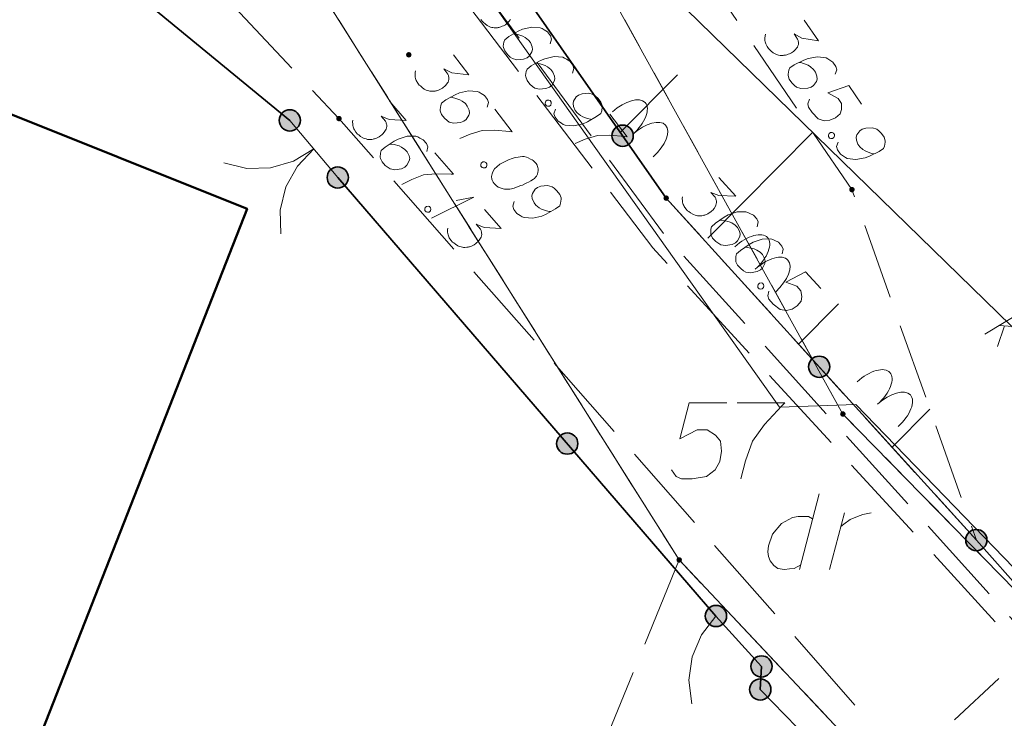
# Model space of a CAD drawing. Header units: metres. Extents: x 5555129 to 5556676, y 5635595 to 5636517.
# Tile 60 of 256: x 5555313 to 5555329, y 5636268 to 5636279. Entities that reach past the tile are written whole.
import ezdxf

# ---------------------------------------------------------------- set-up
doc = ezdxf.new("R2010")
doc.units = ezdxf.units.M
doc.header["$MEASUREMENT"] = 0
for name, pattern in [('03-linia 3 1', [2, 1.5, -0.5]), ('L_0_04', [1.5, 1, -0.5]), ('L_0_05', [1.75, 1.25, -0.5]), ('L_0_06', [2, 1.5, -0.5]), ('PRZER1-1', [2, 1, -1]), ('PRZER3-1', [4, 3, -1])]:
    doc.linetypes.add(name, pattern=pattern)
for name, color, linetype, lineweight in [('#digitalizacja', 7, 'Continuous', 18), ('#przekroje', 7, 'L_0_04', 18), ('#skartowane', 7, 'Continuous', 18)]:
    doc.layers.add(name, color=color, linetype=linetype, lineweight=lineweight)
for name, color, linetype, lineweight, true_color in [('GEPPGD', 7, 'Continuous', 18, 0x008000), ('GESBZO', 7, 'Continuous', 50, 0x0a0909), ('GESDZI', 7, 'Continuous', 18, 0x0a0909), ('GESDZI_O', 7, 'Continuous', 18, 0x0a0909), ('GESKKL', 7, 'PRZER3-1', 18, 0x008000), ('GESUZY', 7, 'PRZER1-1', 18, 0x008000), ('GESUZY_O', 7, 'PRZER1-1', 18, 0x008000)]:
    doc.layers.add(name, color=color, linetype=linetype, lineweight=lineweight, true_color=true_color)

# ---------------------------------------------------------------- blocks, each defined once
blk = doc.blocks.new('EPPGN')
blk.add_hatch(color=0).paths.add_polyline_path([(0, -0.09), (-0.027812, -0.085595), (-0.052901, -0.072812), (-0.072812, -0.052901), (-0.085595, -0.027812), (-0.09, 0), (-0.085595, 0.027812), (-0.072812, 0.052901), (-0.052901, 0.072812), (-0.027812, 0.085595), (0, 0.09), (0.027812, 0.085595), (0.052901, 0.072812), (0.072812, 0.052901), (0.085595, 0.027812), (0.09, 0), (0.085595, -0.027812), (0.072812, -0.052901), (0.052901, -0.072812), (0.027812, -0.085595)])
blk = doc.blocks.new('SLBRA')
at = {"color": 0, "flags": 128}
for points in [[(0, 0), (-0.068148, -0.517638), (-0.267949, -1), (-0.585786, -1.414214), (-1, -1.732051)], [(1, -1.732051), (0.585786, -1.414214), (0.267949, -1), (0.068148, -0.517638), (0, 0)]]:
    blk.add_lwpolyline(points, dxfattribs=at)
blk = doc.blocks.new('*U89')
at = {"layer": 'GESUZY_O', "color": 96, "linetype": 'ByBlock', "lineweight": 18, "true_color": 0x008000}
blk.add_line((5555325.772, 5636271.234), (5555325.447, 5636269.984), dxfattribs=at)
at = {"layer": 'GESUZY_O', "color": 96, "linetype": 'ByBlock', "lineweight": 18, "true_color": 0x008000, "flags": 128}
blk.add_lwpolyline([(5555325.663, 5636270.82), (5555325.594, 5636270.86), (5555325.427, 5636270.86), (5555325.329, 5636270.84), (5555325.152, 5636270.742), (5555325.004, 5636270.565), (5555324.935, 5636270.377), (5555324.925, 5636270.279), (5555324.935, 5636270.2), (5555324.964, 5636270.131), (5555325.024, 5636270.053), (5555325.092, 5636270.003), (5555325.201, 5636269.984), (5555325.279, 5636269.994), (5555325.358, 5636270.003), (5555325.466, 5636270.063)], dxfattribs=at)
blk = doc.blocks.new('*U90')
at = {"layer": 'GESUZY_O', "color": 96, "linetype": 'ByBlock', "lineweight": 18, "true_color": 0x008000}
blk.add_line((5555325.939, 5636269.984), (5555326.185, 5636270.919), dxfattribs=at)
at = {"layer": 'GESUZY_O', "color": 96, "linetype": 'ByBlock', "lineweight": 18, "true_color": 0x008000, "flags": 128}
blk.add_lwpolyline([(5555326.126, 5636270.692), (5555326.175, 5636270.732), (5555326.283, 5636270.811), (5555326.401, 5636270.86), (5555326.49, 5636270.889), (5555326.628, 5636270.919)], dxfattribs=at)
blk = doc.blocks.new('*U334')
at = {"layer": '#skartowane', "color": 7, "linetype": 'ByBlock', "lineweight": 18}
for q in [(5555319.385, 5636275.771), (5555319.792, 5636276.059)]:
    blk.add_line((5555320.08, 5636276.116), q, dxfattribs=at)
blk = doc.blocks.new('*U1625')
at = {"layer": '#digitalizacja', "color": 36, "linetype": 'ByBlock', "lineweight": 18, "true_color": 0x7d3300}
for p, q in [((5555328.498, 5636273.863), (5555329.165, 5636274.26)), ((5555328.826, 5636273.997), (5555328.709, 5636273.657)), ((5555328.734, 5636274.004), (5555329.194, 5636273.968))]:
    blk.add_line(p, q, dxfattribs=at)

msp = doc.modelspace()

# ---------------------------------------------------------------- hatches: boundary and pattern name
at = {"layer": '#skartowane', "linetype": 'Continuous', "lineweight": 18}
h = msp.add_hatch(color=7, dxfattribs=at)
edge = h.paths.add_edge_path()
edge.add_arc((5555319.01, 5636278.46), 0.045, 0, 360)
at = {"layer": '#skartowane', "linetype": 'Continuous', "lineweight": 35}
h = msp.add_hatch(color=7, dxfattribs=at)
edge = h.paths.add_edge_path()
edge.add_arc((5555317.05, 5636277.38), 0.175, 0, 360)
at = {"layer": '#skartowane', "linetype": 'Continuous', "lineweight": 18}
h = msp.add_hatch(color=7, dxfattribs=at)
edge = h.paths.add_edge_path()
edge.add_arc((5555317.86, 5636277.41), 0.045, 0, 360)
at = {"layer": '#skartowane', "linetype": 'Continuous', "lineweight": 35}
h = msp.add_hatch(color=7, dxfattribs=at)
edge = h.paths.add_edge_path()
edge.add_arc((5555322.53239, 5636277.1273), 0.175, 0, 360)
h = msp.add_hatch(color=7, dxfattribs=at)
edge = h.paths.add_edge_path()
edge.add_arc((5555317.84, 5636276.44), 0.175, 0, 360)
at = {"layer": '#skartowane', "linetype": 'Continuous', "lineweight": 18}
h = msp.add_hatch(color=7, dxfattribs=at)
edge = h.paths.add_edge_path()
edge.add_arc((5555326.31, 5636276.24), 0.045, 0, 360)
h = msp.add_hatch(color=7, dxfattribs=at)
edge = h.paths.add_edge_path()
edge.add_arc((5555323.25, 5636276.1), 0.045, 0, 360)
at = {"layer": '#skartowane', "linetype": 'Continuous', "lineweight": 35}
h = msp.add_hatch(color=7, dxfattribs=at)
edge = h.paths.add_edge_path()
edge.add_arc((5555325.77031, 5636273.32322), 0.175, 0, 360)
h = msp.add_hatch(color=7, dxfattribs=at)
edge = h.paths.add_edge_path()
edge.add_arc((5555321.62015, 5636272.05915), 0.175, 0, 360)
h = msp.add_hatch(color=7, dxfattribs=at)
edge = h.paths.add_edge_path()
edge.add_arc((5555328.36, 5636270.47), 0.175, 0, 360)
h = msp.add_hatch(color=7, dxfattribs=at)
edge = h.paths.add_edge_path()
edge.add_arc((5555324.07, 5636269.22), 0.175, 0, 360)
h = msp.add_hatch(color=7, dxfattribs=at)
edge = h.paths.add_edge_path()
edge.add_arc((5555324.82, 5636268.39), 0.175, 0, 360)
h = msp.add_hatch(color=7, dxfattribs=at)
edge = h.paths.add_edge_path()
edge.add_arc((5555324.8, 5636268.01), 0.175, 0, 360)

# ---------------------------------------------------------------- linework, layer by layer
at = {"layer": '#digitalizacja', "color": 1, "linetype": 'Continuous', "lineweight": 18, "flags": 128}
msp.add_lwpolyline([(5555362.17849, 5636234.87379), (5555359.39142, 5636237.57173), (5555353.17371, 5636244.15793), (5555345.89872, 5636252.79016), (5555338.89098, 5636259.7713), (5555326.37411, 5636272.70259), (5555325.11579, 5636272.65802), (5555315.20724, 5636286.61228), (5555312.10595, 5636283.66576), (5555310.61379, 5636282.04853), (5555309.53647, 5636279.75371), (5555305.23072, 5636281.87514)], dxfattribs=at)
at = {"layer": '#digitalizacja', "color": 36, "linetype": 'Continuous', "lineweight": 18, "true_color": 0x7d3300, "flags": 128}
msp.add_lwpolyline([(5555318.0247, 5636284.62675), (5555345.6113, 5636257.75778), (5555353.10222, 5636238.85973), (5555340.36119, 5636232.3923), (5555326.81211, 5636226.17051)], dxfattribs=at)
at = {"layer": '#przekroje', "color": 7, "lineweight": 18, "flags": 128}
msp.add_lwpolyline([(5555324.7, 5636264.45), (5555332.34, 5636271.54)], dxfattribs=at)
at = {"layer": '#skartowane', "color": 7, "linetype": 'Continuous', "lineweight": 18}
for p, q in [((5555317.05, 5636277.38), (5555317.84, 5636276.44)), ((5555325.43203, 5636273.69593), (5555326.08753, 5636274.35856)), ((5555326.97333, 5636271.99778), (5555327.59421, 5636272.62542)), ((5555328.36, 5636270.47), (5555331.57, 5636266.85)), ((5555324.07, 5636269.22), (5555324.82, 5636268.39)), ((5555324.8, 5636268.01), (5555328.72, 5636263.99))]:
    msp.add_line(p, q, dxfattribs=at)
at = {"layer": '#skartowane', "color": 7, "linetype": 'Continuous', "lineweight": 35}
for p, q in [((5555324.07, 5636269.22), (5555317.84, 5636276.44)), ((5555324.82, 5636268.39), (5555324.8, 5636268.01))]:
    msp.add_line(p, q, dxfattribs=at)
at = {"layer": '#skartowane', "color": 7, "linetype": 'L_0_06', "lineweight": 18, "flags": 128}
msp.add_lwpolyline([(5555319.91, 5636279.38), (5555323.03, 5636275.28), (5555329.28, 5636268.46), (5555334.03, 5636263.4), (5555345.03, 5636252.49), (5555346.54, 5636251.45), (5555345.73, 5636247.93), (5555332.42, 5636261.49), (5555327.2, 5636266.8), (5555317.86, 5636277.41), (5555315.42, 5636280.01), (5555313.35, 5636281.16), (5555310.91, 5636281.48), (5555308.55, 5636280.93), (5555307.33, 5636278.49), (5555300.21, 5636263.98), (5555298.84, 5636260.31), (5555299.74, 5636259.03), (5555298.26, 5636255.27), (5555297.04, 5636255.1), (5555292.88, 5636247), (5555292.08, 5636246.05), (5555288.59, 5636239.37), (5555285.9, 5636234.86), (5555282.53, 5636231.41), (5555279.83, 5636229.99), (5555275.41, 5636228.95), (5555271.53, 5636229.31), (5555268.13, 5636230.4), (5555264.62, 5636232.17), (5555253.07, 5636239.68), (5555243.27, 5636245.93), (5555229.11, 5636254.41), (5555220.5, 5636258.77), (5555213.45, 5636261.65), (5555208.14, 5636263.06), (5555202.51, 5636263.31), (5555198.72, 5636262.51), (5555193.02, 5636260.05), (5555189.79, 5636257.33), (5555186.81, 5636252.47), (5555184.72, 5636245.33), (5555179.71, 5636245.97), (5555181.09, 5636251.46), (5555182.84, 5636255.67), (5555185.21, 5636259.68), (5555188.88, 5636264.05), (5555188.73, 5636266.82), (5555186.51, 5636270.36), (5555177.24, 5636279.14), (5555172.12, 5636284.35), (5555168.67, 5636288.73), (5555165.68, 5636293.64), (5555163.11, 5636298.61), (5555159.69, 5636305.28), (5555154.96, 5636314.88), (5555157.25, 5636316.15), (5555161.87, 5636306.69), (5555165.41, 5636299.79), (5555167.81, 5636295.12), (5555170.82, 5636290.32), (5555174.09, 5636286.04), (5555178.95, 5636281.15), (5555193.27, 5636269.09), (5555198.74, 5636266.34), (5555202.91, 5636266.53), (5555208.67, 5636266.05), (5555214.33, 5636264.32), (5555221.74, 5636261.36), (5555230.37, 5636257.02), (5555244.89, 5636248.46), (5555254.7, 5636242.22), (5555266.71, 5636234.85), (5555271.59, 5636232.9), (5555275.32, 5636232.51), (5555278.58, 5636233.38), (5555282.52, 5636236.11), (5555285.35, 5636239.7), (5555289.44, 5636247.37), (5555294.78, 5636258.52), (5555297.61, 5636265.12), (5555304.52, 5636279.57), (5555309.3, 5636287.58), (5555310.96, 5636291.13)], dxfattribs=at)
at = {"layer": '#skartowane', "color": 7, "linetype": 'L_0_05', "lineweight": 18, "flags": 128}
msp.add_lwpolyline([(5555318.78, 5636287.29), (5555326.31, 5636276.24), (5555328.36, 5636270.47), (5555323.25, 5636276.1), (5555316.09, 5636286.35), (5555315.48, 5636288.63), (5555315.35, 5636290.85), (5555317.53, 5636297.7), (5555322.52, 5636310.96), (5555325.82, 5636309.79), (5555323.7, 5636298.17), (5555318.78, 5636287.29)], close=True, dxfattribs=at)
at = {"layer": '#skartowane', "color": 7, "linetype": 'Continuous', "lineweight": 35, "flags": 128}
for points in [[(5555315.35, 5636290.85), (5555315.48, 5636288.63), (5555316.09, 5636286.35), (5555323.25, 5636276.1), (5555328.36, 5636270.47)], [(5555317.05, 5636277.38), (5555313.67, 5636280.16), (5555311.47, 5636280.48), (5555309.5, 5636280.3), (5555307.94, 5636278.69), (5555303.29, 5636267.89)]]:
    msp.add_lwpolyline(points, dxfattribs=at)
at = {"layer": '#skartowane', "color": 7, "linetype": '03-linia 3 1', "lineweight": 18, "flags": 128}
msp.add_lwpolyline([(5555345.03, 5636252.49), (5555345.22, 5636252.71), (5555334.19, 5636263.62), (5555329.47, 5636268.59), (5555323.23, 5636275.49), (5555320.2, 5636279.58)], dxfattribs=at)
at = {"layer": '#skartowane', "color": 7, "linetype": 'Continuous', "lineweight": 18, "flags": 128}
for points in [[(5555320.68555, 5636279.04151), (5555320.65984, 5636279.0071), (5555320.63519, 5636278.98098), (5555320.62106, 5636278.97023), (5555320.60226, 5636278.95592), (5555320.57052, 5636278.93913), (5555320.54812, 5636278.92956), (5555320.52577, 5636278.91992), (5555320.50811, 5636278.91396), (5555320.49516, 5636278.91147), (5555320.48216, 5636278.90905), (5555320.46921, 5636278.90656), (5555320.44792, 5636278.9052), (5555320.41837, 5636278.90503), (5555320.39361, 5636278.9084), (5555320.37706, 5636278.91064), (5555320.3569, 5636278.91762), (5555320.33681, 5636278.92453), (5555320.3131, 5636278.93618), (5555320.30122, 5636278.94197), (5555320.26676, 5636278.96775), (5555320.24064, 5636278.9924), (5555320.2216, 5636279.00759), (5555320.19659, 5636279.04045)], [(5555325.52569, 5636279.02962), (5555325.75847, 5636278.68803), (5555325.48279, 5636278.73605), (5555325.35592, 5636278.8068), (5555325.41577, 5636278.71896), (5555325.42423, 5636278.69614), (5555325.42597, 5636278.68303), (5555325.42778, 5636278.66997), (5555325.42951, 5636278.65686), (5555325.42821, 5636278.62739), (5555325.42018, 5636278.60763), (5555325.41223, 5636278.58792), (5555325.4009, 5636278.573), (5555325.37343, 5636278.53999), (5555325.34745, 5636278.51519), (5555325.33278, 5636278.50519), (5555325.31326, 5636278.49189), (5555325.28068, 5636278.47678), (5555325.25781, 5636278.4684), (5555325.23499, 5636278.45994), (5555325.21704, 5636278.4549), (5555325.20398, 5636278.4531), (5555325.19087, 5636278.45136), (5555325.17781, 5636278.44955), (5555325.15648, 5636278.44931), (5555325.12696, 5636278.45069), (5555325.10241, 5636278.45534), (5555325.086, 5636278.45845), (5555325.06623, 5636278.46647), (5555325.04652, 5636278.47443), (5555325.02346, 5636278.48729), (5555325.0119, 5636278.4937), (5555324.97883, 5636278.52125), (5555324.95404, 5636278.54723), (5555324.93582, 5636278.5634), (5555324.91257, 5636278.59752), (5555324.89088, 5636278.63991), (5555324.88572, 5636278.65788), (5555324.88069, 5636278.67584), (5555324.87553, 5636278.69381), (5555324.87534, 5636278.71507), (5555324.8751, 5636278.73639), (5555324.87802, 5636278.77406), (5555324.88753, 5636278.80204)], [(5555321.33912, 5636278.64103), (5555321.36216, 5636278.71794), (5555321.34414, 5636278.77095), (5555321.29408, 5636278.83674), (5555321.23952, 5636278.86943), (5555321.20867, 5636278.89047), (5555321.17662, 5636278.90325), (5555321.03482, 5636278.91407), (5555320.88273, 5636278.8799), (5555320.81092, 5636278.84757), (5555320.6603, 5636278.76264), (5555320.58985, 5636278.70902), (5555320.57596, 5636278.66877), (5555320.56697, 5636278.60257), (5555320.56833, 5636278.58128), (5555320.58996, 5636278.52353), (5555320.63642, 5636278.46248), (5555320.68157, 5636278.42264), (5555320.71603, 5636278.39686), (5555320.78939, 5636278.37848), (5555320.90034, 5636278.3887), (5555320.95803, 5636278.4104), (5555320.99562, 5636278.43901), (5555321.0389, 5636278.50898), (5555321.04805, 5636278.54563), (5555321.04179, 5636278.59287), (5555321.01301, 5636278.66001), (5555320.98085, 5636278.70227), (5555320.92736, 5636278.74324), (5555320.88829, 5636278.7654), (5555320.80778, 5636278.79318), (5555320.7628, 5636278.80347), (5555320.73798, 5636278.8069)], [(5555319.74732, 5636278.45862), (5555319.99764, 5636278.12968), (5555319.71983, 5636278.1632), (5555319.58943, 5636278.22722), (5555319.6538, 5636278.14264), (5555319.66344, 5636278.12029), (5555319.66586, 5636278.10729), (5555319.66835, 5636278.09434), (5555319.67076, 5636278.08134), (5555319.67101, 5636278.05184), (5555319.66402, 5636278.03169), (5555319.65712, 5636278.01159), (5555319.64658, 5636277.9961), (5555319.62088, 5636277.9617), (5555319.59623, 5636277.93558), (5555319.5821, 5636277.92482), (5555319.5633, 5636277.91052), (5555319.53156, 5636277.89372), (5555319.50916, 5636277.88416), (5555319.48681, 5636277.87451), (5555319.46915, 5636277.86855), (5555319.4562, 5636277.86606), (5555319.4432, 5636277.86364), (5555319.43025, 5636277.86116), (5555319.40896, 5636277.8598), (5555319.37941, 5636277.85963), (5555319.35465, 5636277.86299), (5555319.3381, 5636277.86524), (5555319.31794, 5636277.87222), (5555319.29785, 5636277.87913), (5555319.27414, 5636277.89077), (5555319.26225, 5636277.89657), (5555319.2278, 5636277.92235), (5555319.20168, 5636277.94699), (5555319.18264, 5636277.96219), (5555319.15763, 5636277.99504), (5555319.13376, 5636278.03624), (5555319.12767, 5636278.05393), (5555319.1217, 5636278.07159), (5555319.11561, 5636278.08927), (5555319.11431, 5636278.11049), (5555319.11295, 5636278.13177), (5555319.1139, 5636278.16954), (5555319.12194, 5636278.19797)], [(5555321.70742, 5636278.15705), (5555321.73046, 5636278.23395), (5555321.71244, 5636278.28696), (5555321.66238, 5636278.35275), (5555321.60782, 5636278.38544), (5555321.57697, 5636278.40648), (5555321.54492, 5636278.41926), (5555321.40312, 5636278.43008), (5555321.25103, 5636278.39591), (5555321.17922, 5636278.36358), (5555321.0286, 5636278.27865), (5555320.95815, 5636278.22504), (5555320.94426, 5636278.18478), (5555320.93527, 5636278.11858), (5555320.93663, 5636278.0973), (5555320.95826, 5636278.03955), (5555321.00472, 5636277.97849), (5555321.04988, 5636277.93865), (5555321.08433, 5636277.91287), (5555321.15769, 5636277.89449), (5555321.26864, 5636277.90471), (5555321.32633, 5636277.92641), (5555321.36392, 5636277.95502), (5555321.4072, 5636278.025), (5555321.41635, 5636278.06165), (5555321.41009, 5636278.10888), (5555321.38131, 5636278.17603), (5555321.34916, 5636278.21828), (5555321.29566, 5636278.25926), (5555321.25659, 5636278.28141), (5555321.17609, 5636278.3092), (5555321.1311, 5636278.31948), (5555321.10628, 5636278.32292)], [(5555326.03264, 5636278.13889), (5555326.05967, 5636278.21449), (5555326.04445, 5636278.26837), (5555325.99789, 5636278.33669), (5555325.94512, 5636278.37218), (5555325.91541, 5636278.39481), (5555325.88408, 5636278.40925), (5555325.74304, 5636278.42747), (5555325.58937, 5636278.4013), (5555325.51597, 5636278.37277), (5555325.36111, 5636278.29583), (5555325.28795, 5636278.24598), (5555325.27197, 5636278.20651), (5555325.25954, 5636278.14086), (5555325.25978, 5636278.11954), (5555325.27836, 5636278.06074), (5555325.32156, 5636277.99734), (5555325.36457, 5636277.95519), (5555325.39764, 5636277.92764), (5555325.46993, 5636277.90545), (5555325.58126, 5636277.90985), (5555325.64001, 5636277.92851), (5555325.67905, 5636277.95511), (5555325.72592, 5636278.02272), (5555325.73698, 5636278.05885), (5555325.7332, 5636278.10634), (5555325.70797, 5636278.1749), (5555325.67807, 5636278.21878), (5555325.62679, 5636278.2625), (5555325.58893, 5636278.28667), (5555325.50999, 5636278.31862), (5555325.4656, 5636278.33125), (5555325.441, 5636278.33598)], [(5555322.49432, 5636277.18181), (5555323.43397, 5636278.13169)], [(5555326.46674, 5636277.64867), (5555326.25722, 5636277.95613), (5555325.91122, 5636277.83469), (5555326.08085, 5636277.74299), (5555326.13735, 5636277.66007), (5555326.14003, 5636277.56185), (5555326.11783, 5636277.48956), (5555326.04149, 5636277.42324), (5555325.94862, 5636277.38134), (5555325.85369, 5636277.37382), (5555325.75342, 5636277.40554), (5555325.6541, 5636277.50935), (5555325.59424, 5636277.59719), (5555325.5838, 5636277.65445), (5555325.61092, 5636277.73009)], [(5555320.30016, 5636277.59563), (5555320.3232, 5636277.67253), (5555320.30518, 5636277.72554), (5555320.25512, 5636277.79133), (5555320.20056, 5636277.82402), (5555320.1697, 5636277.84506), (5555320.13766, 5636277.85784), (5555319.99586, 5636277.86866), (5555319.84377, 5636277.83449), (5555319.77196, 5636277.80216), (5555319.62134, 5636277.71723), (5555319.55089, 5636277.66362), (5555319.537, 5636277.62336), (5555319.52801, 5636277.55716), (5555319.52937, 5636277.53588), (5555319.55099, 5636277.47813), (5555319.59746, 5636277.41707), (5555319.64261, 5636277.37723), (5555319.67707, 5636277.35145), (5555319.75043, 5636277.33307), (5555319.86137, 5636277.34329), (5555319.91907, 5636277.36499), (5555319.95666, 5636277.3936), (5555319.99994, 5636277.46358), (5555320.00909, 5636277.50023), (5555320.00283, 5636277.54746), (5555319.97405, 5636277.61461), (5555319.94189, 5636277.65686), (5555319.8884, 5636277.69784), (5555319.84933, 5636277.71999), (5555319.76882, 5636277.74778), (5555319.72384, 5636277.75807), (5555319.69902, 5636277.7615)], [(5555321.33851, 5636277.7057), (5555321.35642, 5636277.68217), (5555321.35772, 5636277.66096), (5555321.34968, 5636277.63252), (5555321.32615, 5636277.61461), (5555321.29659, 5636277.61444), (5555321.27649, 5636277.62135), (5555321.25859, 5636277.64488), (5555321.25728, 5636277.6661), (5555321.26533, 5636277.69453), (5555321.28886, 5636277.71244), (5555321.31841, 5636277.71261), (5555321.33851, 5636277.7057)], [(5555321.4245, 5636277.56337), (5555321.40146, 5636277.48647), (5555321.41954, 5636277.43338), (5555321.4696, 5636277.36759), (5555321.52416, 5636277.3349), (5555321.55501, 5636277.31386), (5555321.587, 5636277.30115), (5555321.7288, 5636277.29034), (5555321.88095, 5636277.32443), (5555321.9527, 5636277.35683), (5555322.10332, 5636277.44177), (5555322.17377, 5636277.49538), (5555322.18766, 5636277.53563), (5555322.19665, 5636277.60183), (5555322.19535, 5636277.62305), (5555322.17372, 5636277.68079), (5555322.1272, 5636277.74192), (5555322.08205, 5636277.78176), (5555322.04764, 5636277.80747), (5555321.97429, 5636277.82585), (5555321.86334, 5636277.81563), (5555321.80559, 5636277.794), (5555321.768, 5636277.76539), (5555321.72478, 5636277.69535), (5555321.71562, 5636277.6587), (5555321.72183, 5636277.61153), (5555321.75061, 5636277.54439), (5555321.78282, 5636277.50206), (5555321.83626, 5636277.46116), (5555321.87539, 5636277.43893), (5555321.95589, 5636277.41114), (5555322.00088, 5636277.40086), (5555322.02564, 5636277.3975)], [(5555318.6952, 5636277.68925), (5555318.96833, 5636277.37898), (5555318.68883, 5636277.39262), (5555318.5542, 5636277.44719), (5555318.62444, 5636277.3674), (5555318.63565, 5636277.3458), (5555318.63898, 5636277.333), (5555318.64239, 5636277.32027), (5555318.64573, 5636277.30747), (5555318.64807, 5636277.27807), (5555318.64254, 5636277.25747), (5555318.63708, 5636277.23692), (5555318.62768, 5636277.22072), (5555318.60449, 5636277.18457), (5555318.58177, 5636277.15677), (5555318.56844, 5636277.14503), (5555318.55071, 5636277.12942), (5555318.52024, 5636277.11041), (5555318.49858, 5636277.09927), (5555318.47698, 5636277.08806), (5555318.45979, 5636277.08085), (5555318.44705, 5636277.07744), (5555318.43425, 5636277.07411), (5555318.42152, 5636277.0707), (5555318.40038, 5636277.06783), (5555318.37092, 5636277.06556), (5555318.34598, 5636277.06714), (5555318.32931, 5636277.0682), (5555318.30871, 5636277.07373), (5555318.28817, 5636277.07919), (5555318.2637, 5636277.08912), (5555318.25143, 5636277.09405), (5555318.21522, 5636277.11731), (5555318.18741, 5636277.14003), (5555318.16733, 5636277.15383), (5555318.14005, 5636277.18482), (5555318.1133, 5636277.22421), (5555318.10596, 5636277.24141), (5555318.09876, 5636277.25861), (5555318.09142, 5636277.27581), (5555318.08861, 5636277.29688), (5555318.08574, 5636277.31801), (5555318.08399, 5636277.35575), (5555318.08998, 5636277.38469)], [(5555320.42671, 5636277.56584), (5555320.71279, 5636277.1899), (5555320.67141, 5636277.19545), (5555320.42203, 5636277.22094), (5555320.21893, 5636277.2148), (5555320.02091, 5636277.15315), (5555319.85132, 5636277.08346)], [(5555322.32386, 5636277.4835), (5555322.60994, 5636277.10756), (5555322.56855, 5636277.11311), (5555322.31918, 5636277.1386), (5555322.11608, 5636277.13245), (5555321.91806, 5636277.07081), (5555321.74847, 5636277.00112)], [(5555326.08485, 5636277.02404), (5555326.05781, 5636276.94845), (5555326.07309, 5636276.89449), (5555326.11965, 5636276.82617), (5555326.17242, 5636276.79068), (5555326.20213, 5636276.76805), (5555326.23341, 5636276.75369), (5555326.37445, 5636276.73547), (5555326.52817, 5636276.76156), (5555326.60152, 5636276.79016), (5555326.75638, 5636276.8671), (5555326.82954, 5636276.91696), (5555326.84551, 5636276.95643), (5555326.85795, 5636277.02207), (5555326.85776, 5636277.04332), (5555326.83918, 5636277.10213), (5555326.79593, 5636277.1656), (5555326.75292, 5636277.20775), (5555326.7199, 5636277.23522), (5555326.64761, 5636277.25741), (5555326.53628, 5636277.25301), (5555326.47748, 5636277.23443), (5555326.43844, 5636277.20783), (5555326.39162, 5636277.14014), (5555326.38056, 5636277.10402), (5555326.38429, 5636277.05659), (5555326.40952, 5636276.98803), (5555326.43947, 5636276.94408), (5555326.4907, 5636276.90044), (5555326.52861, 5636276.87619), (5555326.60755, 5636276.84424), (5555326.65194, 5636276.83161), (5555326.67649, 5636276.82696)], [(5555319.30814, 5636276.86785), (5555319.32564, 5636276.9462), (5555319.30389, 5636276.9978), (5555319.24926, 5636277.05985), (5555319.19251, 5636277.08857), (5555319.16024, 5636277.10736), (5555319.12737, 5636277.11782), (5555318.98515, 5636277.1185), (5555318.83589, 5636277.07358), (5555318.76656, 5636277.03622), (5555318.62238, 5636276.94076), (5555318.55593, 5636276.88227), (5555318.54494, 5636276.84112), (5555318.5407, 5636276.77445), (5555318.54357, 5636276.75331), (5555318.56926, 5636276.69725), (5555318.61995, 5636276.63967), (5555318.66783, 5636276.60315), (5555318.70404, 5636276.57989), (5555318.77852, 5636276.56678), (5555318.88846, 5636276.58489), (5555318.94446, 5636276.61064), (5555318.97991, 5636276.64186), (5555319.01809, 5636276.71474), (5555319.02461, 5636276.75195), (5555319.015, 5636276.79862), (5555318.98151, 5636276.86354), (5555318.94642, 5636276.9034), (5555318.89014, 5636276.94045), (5555318.84959, 5636276.95977), (5555318.76731, 5636276.98174), (5555318.7217, 5636276.9888), (5555318.69671, 5636276.99046)], [(5555323.93523, 5636275.43906), (5555325.66454, 5636277.18719)], [(5555326.00642, 5636277.17068), (5555326.02307, 5636277.14624), (5555326.02326, 5636277.12499), (5555326.01374, 5636277.09701), (5555325.98931, 5636277.08036), (5555325.95979, 5636277.08173), (5555325.94008, 5636277.08969), (5555325.92342, 5636277.11412), (5555325.92323, 5636277.13537), (5555325.93275, 5636277.16335), (5555325.95719, 5636277.18001), (5555325.98671, 5636277.17863), (5555326.00642, 5636277.17068)], [(5555319.43649, 5636276.84716), (5555319.74864, 5636276.49257), (5555319.70696, 5636276.49516), (5555319.45641, 5636276.5028), (5555319.25427, 5636276.4822), (5555319.06114, 5636276.4066), (5555318.89695, 5636276.325)], [(5555321.1097, 5636276.66832), (5555321.10255, 5636276.67772), (5555321.07636, 5636276.70231), (5555321.05739, 5636276.71756), (5555321.04195, 5636276.72802), (5555321.01465, 5636276.7444), (5555320.97913, 5636276.76189), (5555320.94714, 5636276.7746), (5555320.91044, 5636276.78383), (5555320.88094, 5636276.78358), (5555320.84673, 5636276.77986), (5555320.81249, 5636276.77602), (5555320.77354, 5636276.7687), (5555320.74759, 5636276.76379), (5555320.71225, 5636276.75173), (5555320.65455, 5636276.73003), (5555320.57334, 5636276.69056), (5555320.5098, 5636276.65704), (5555320.45807, 5636276.61768), (5555320.42408, 5636276.58433), (5555320.39613, 5636276.53338), (5555320.3833, 5636276.50141), (5555320.37301, 5636276.45642), (5555320.37567, 5636276.41392), (5555320.38171, 5636276.39631), (5555320.39843, 5636276.36451), (5555320.41633, 5636276.34098), (5555320.44968, 5636276.30699), (5555320.48408, 5636276.28129), (5555320.51605, 5636276.26845), (5555320.56459, 5636276.2535), (5555320.5894, 5636276.25007), (5555320.62251, 5636276.24558), (5555320.652, 5636276.24582), (5555320.67329, 5636276.24718), (5555320.7039, 5636276.25563), (5555320.7169, 5636276.25805), (5555320.74759, 5636276.26656), (5555320.78294, 5636276.27861), (5555320.81828, 5636276.29067), (5555320.84063, 5636276.30031), (5555320.85829, 5636276.30628), (5555320.88064, 5636276.31592), (5555320.93012, 5636276.33873), (5555320.95718, 5636276.35185), (5555320.98426, 5636276.36509), (5555321.02073, 5636276.38536), (5555321.0666, 5636276.41291), (5555321.08067, 5636276.42361), (5555321.09591, 5636276.44258), (5555321.11111, 5636276.46162), (5555321.1286, 5636276.49713), (5555321.13664, 5636276.52557), (5555321.14008, 5636276.55039), (5555321.13984, 5636276.57989), (5555321.13493, 5636276.60584), (5555321.12891, 5636276.62357), (5555321.12287, 5636276.64118), (5555321.1097, 5636276.66832)], [(5555320.27809, 5636276.68849), (5555320.296, 5636276.66496), (5555320.2973, 5636276.64375), (5555320.28926, 5636276.61531), (5555320.26573, 5636276.5974), (5555320.23618, 5636276.59723), (5555320.21608, 5636276.60414), (5555320.19817, 5636276.62767), (5555320.19687, 5636276.64889), (5555320.20491, 5636276.67732), (5555320.22844, 5636276.69523), (5555320.258, 5636276.6954), (5555320.27809, 5636276.68849)], [(5555324.11919, 5636276.43807), (5555324.39884, 5636276.13367), (5555324.11912, 5636276.14138), (5555323.98336, 5636276.19307), (5555324.05527, 5636276.1148), (5555324.06693, 5636276.09344), (5555324.07054, 5636276.08071), (5555324.07422, 5636276.06805), (5555324.07782, 5636276.05533), (5555324.08079, 5636276.02598), (5555324.0757, 5636276.00527), (5555324.07068, 5636275.98462), (5555324.06163, 5636275.96822), (5555324.03921, 5636275.93159), (5555324.01708, 5636275.9033), (5555324.004, 5636275.89129), (5555323.98661, 5636275.87531), (5555323.95655, 5636275.85565), (5555323.93513, 5636275.84405), (5555323.91377, 5636275.83239), (5555323.89673, 5636275.82482), (5555323.88407, 5636275.82114), (5555323.87135, 5636275.81753), (5555323.85869, 5636275.81386), (5555323.83762, 5636275.81054), (5555323.80821, 5636275.80764), (5555323.78324, 5636275.8087), (5555323.76655, 5636275.80941), (5555323.74584, 5636275.8145), (5555323.72519, 5636275.81952), (5555323.70051, 5636275.82892), (5555323.68814, 5636275.83359), (5555323.65145, 5636275.85608), (5555323.62316, 5636275.87821), (5555323.6028, 5636275.89157), (5555323.57486, 5636275.92198), (5555323.54729, 5636275.9608), (5555323.53959, 5636275.97784), (5555323.53201, 5636275.99488), (5555323.52431, 5636276.01192), (5555323.52106, 5636276.03292), (5555323.51774, 5636276.05399), (5555323.51519, 5636276.09168), (5555323.52057, 5636276.12074)], [(5555320.74669, 5636276.04337), (5555320.72365, 5636275.96647), (5555320.74172, 5636275.91339), (5555320.79179, 5636275.8476), (5555320.84635, 5636275.81491), (5555320.8772, 5636275.79387), (5555320.90919, 5636275.78116), (5555321.05099, 5636275.77034), (5555321.20314, 5636275.80444), (5555321.27489, 5636275.83684), (5555321.42551, 5636275.92177), (5555321.49596, 5636275.97538), (5555321.50985, 5636276.01564), (5555321.51884, 5636276.08184), (5555321.51754, 5636276.10305), (5555321.49591, 5636276.1608), (5555321.44939, 5636276.22193), (5555321.40424, 5636276.26177), (5555321.36983, 5636276.28747), (5555321.29648, 5636276.30586), (5555321.18553, 5636276.29564), (5555321.12778, 5636276.27401), (5555321.09019, 5636276.2454), (5555321.04697, 5636276.17535), (5555321.03781, 5636276.1387), (5555321.04402, 5636276.09154), (5555321.0728, 5636276.02439), (5555321.10501, 5636275.98206), (5555321.15845, 5636275.94117), (5555321.19757, 5636275.91893), (5555321.27808, 5636275.89115), (5555321.32307, 5636275.88086), (5555321.34783, 5636275.8775)], [(5555319.35079, 5636275.96145), (5555319.37033, 5636275.93926), (5555319.37314, 5636275.91819), (5555319.36714, 5636275.88925), (5555319.34495, 5636275.86971), (5555319.31548, 5636275.86744), (5555319.29494, 5636275.87289), (5555319.2754, 5636275.89509), (5555319.27259, 5636275.91616), (5555319.27858, 5636275.9451), (5555319.30078, 5636275.96464), (5555319.33025, 5636275.96691), (5555319.35079, 5636275.96145)], [(5555320.25975, 5636275.91196), (5555320.53288, 5636275.60169), (5555320.25339, 5636275.61533), (5555320.11876, 5636275.66989), (5555320.18899, 5636275.59011), (5555320.2002, 5636275.56851), (5555320.20354, 5636275.55571), (5555320.20694, 5636275.54297), (5555320.21028, 5636275.53018), (5555320.21263, 5636275.50077), (5555320.2071, 5636275.48017), (5555320.20164, 5636275.45963), (5555320.19224, 5636275.44343), (5555320.16905, 5636275.40728), (5555320.14633, 5636275.37947), (5555320.133, 5636275.36773), (5555320.11527, 5636275.35213), (5555320.0848, 5636275.33311), (5555320.06314, 5636275.32197), (5555320.04154, 5636275.31076), (5555320.02434, 5636275.30356), (5555320.01161, 5636275.30015), (5555319.99881, 5636275.29681), (5555319.98607, 5636275.29341), (5555319.96494, 5636275.29054), (5555319.93547, 5636275.28826), (5555319.91053, 5636275.28985), (5555319.89386, 5636275.29091), (5555319.87326, 5636275.29644), (5555319.85272, 5636275.3019), (5555319.82825, 5636275.31182), (5555319.81598, 5636275.31675), (5555319.77977, 5636275.34001), (5555319.75196, 5636275.36274), (5555319.73189, 5636275.37653), (5555319.70461, 5636275.40753), (5555319.67786, 5636275.44692), (5555319.67052, 5636275.46412), (5555319.66331, 5636275.48131), (5555319.65597, 5636275.49852), (5555319.65316, 5636275.51958), (5555319.65029, 5636275.54072), (5555319.64854, 5636275.57846), (5555319.65454, 5636275.60739)], [(5555324.74941, 5636275.62986), (5555324.76525, 5636275.70856), (5555324.74241, 5636275.75968), (5555324.68648, 5636275.82057), (5555324.62913, 5636275.84807), (5555324.59647, 5636275.86617), (5555324.56338, 5636275.87594), (5555324.42118, 5636275.8736), (5555324.2729, 5636275.82553), (5555324.20439, 5636275.7867), (5555324.06226, 5636275.68821), (5555323.99707, 5636275.62832), (5555323.98696, 5636275.58695), (5555323.98413, 5636275.5202), (5555323.98744, 5636275.49913), (5555324.01431, 5636275.44363), (5555324.06622, 5636275.38713), (5555324.11487, 5636275.35163), (5555324.15156, 5636275.32915), (5555324.2263, 5636275.31762), (5555324.33583, 5636275.33806), (5555324.39127, 5636275.36499), (5555324.42606, 5636275.39695), (5555324.46268, 5636275.47063), (5555324.46841, 5636275.50797), (5555324.45781, 5636275.55442), (5555324.42295, 5636275.61862), (5555324.38702, 5636275.65773), (5555324.32997, 5636275.69358), (5555324.28902, 5636275.71203), (5555324.20629, 5636275.73226), (5555324.16054, 5636275.73834), (5555324.13552, 5636275.73947)], [(5555325.16086, 5636275.18198), (5555325.17671, 5636275.26069), (5555325.15386, 5636275.31181), (5555325.09793, 5636275.37269), (5555325.04059, 5636275.40019), (5555325.00792, 5636275.4183), (5555324.97483, 5636275.42806), (5555324.83264, 5636275.42573), (5555324.68436, 5636275.37765), (5555324.61584, 5636275.33882), (5555324.47372, 5636275.24033), (5555324.40852, 5636275.18044), (5555324.39841, 5636275.13907), (5555324.39558, 5636275.07232), (5555324.3989, 5636275.05125), (5555324.42577, 5636274.99575), (5555324.47767, 5636274.93925), (5555324.52632, 5636274.90376), (5555324.56301, 5636274.88127), (5555324.63775, 5636274.86975), (5555324.74728, 5636274.89018), (5555324.80272, 5636274.91712), (5555324.83751, 5636274.94908), (5555324.87413, 5636275.02275), (5555324.87986, 5636275.06009), (5555324.86926, 5636275.10655), (5555324.8344, 5636275.17075), (5555324.79848, 5636275.20985), (5555324.74142, 5636275.2457), (5555324.70048, 5636275.26416), (5555324.61775, 5636275.28438), (5555324.572, 5636275.29046), (5555324.54697, 5636275.29159)], [(5555325.79703, 5636274.61171), (5555325.54531, 5636274.88571), (5555325.22047, 5636274.71558), (5555325.40155, 5636274.64933), (5555325.46944, 5636274.57544), (5555325.48626, 5636274.47864), (5555325.47474, 5636274.4039), (5555325.40877, 5636274.32725), (5555325.32292, 5636274.27238), (5555325.23008, 5636274.25124), (5555325.12628, 5636274.26815), (5555325.013, 5636274.35653), (5555324.94109, 5636274.43481), (5555324.9225, 5636274.48996), (5555324.93841, 5636274.56873)], [(5555324.83525, 5636274.69848), (5555324.85525, 5636274.6767), (5555324.85851, 5636274.6557), (5555324.85313, 5636274.62664), (5555324.83136, 5636274.60663), (5555324.80194, 5636274.60373), (5555324.78129, 5636274.60876), (5555324.76129, 5636274.63053), (5555324.75803, 5636274.65153), (5555324.76341, 5636274.68059), (5555324.78519, 5636274.7006), (5555324.8146, 5636274.7035), (5555324.83525, 5636274.69848)]]:
    msp.add_lwpolyline(points, dxfattribs=at)
at = {"layer": '#skartowane', "color": 7, "flags": 128}
msp.add_lwpolyline([(5555323.67322, 5636267.77343), (5555323.6244, 5636268.16195), (5555323.67781, 5636268.54987), (5555323.82979, 5636268.91075), (5555324.07, 5636269.22)], dxfattribs=at)
at = {"layer": '#skartowane', "color": 7, "linetype": 'Continuous', "lineweight": 35}
for centre in [(5555317.05, 5636277.38), (5555322.53239, 5636277.1273), (5555317.84, 5636276.44), (5555325.77031, 5636273.32322), (5555321.62015, 5636272.05915), (5555328.36, 5636270.47), (5555324.07, 5636269.22), (5555324.82, 5636268.39), (5555324.8, 5636268.01)]:
    msp.add_circle(centre, 0.175, dxfattribs=at)
at = {"layer": '#skartowane', "color": 96, "linetype": 'Continuous', "lineweight": 18, "extrusion": (0, 0, -1)}
for centre, start_param, end_param in [((5555322.53339, 5636277.3359), 1.57079633, 3.14159265), ((5555322.86943, 5636276.96567), 1.57079633, 3.14159265), ((5555324.54964, 5636275.11448), 1.57079632, 3.14159265), ((5555324.88568, 5636274.74424), 1.57079633, 3.14159266), ((5555326.56589, 5636272.89305), 1.57079632, 3.14159265), ((5555326.90193, 5636272.52281), 1.57079633, 3.14159265)]:
    msp.add_ellipse(centre, major_axis=(-0.37024, -0.33604), ratio=0.5, start_param=start_param, end_param=end_param, dxfattribs=at)
at = {"layer": '#skartowane', "color": 96, "linetype": 'Continuous', "lineweight": 18}
for centre, start_param, end_param in [((5555322.53339, 5636277.3359), 1.57079633, 3.14159266), ((5555322.86943, 5636276.96567), 1.57079633, 3.14159265), ((5555324.54964, 5636275.11448), 1.57079632, 3.14159266), ((5555324.88568, 5636274.74424), 1.57079633, 3.14159265), ((5555326.56589, 5636272.89305), 1.57079632, 3.14159266), ((5555326.90193, 5636272.52281), 1.57079633, 3.14159266)]:
    msp.add_ellipse(centre, major_axis=(-0.37024, -0.33604), ratio=0.5, start_param=start_param, end_param=end_param, dxfattribs=at)
at = {"layer": 'GESBZO', "color": 7, "linetype": 'Continuous', "lineweight": 50, "flags": 128}
msp.add_lwpolyline([(5555311.8085, 5636264.37866), (5555305.3158, 5636266.95318), (5555306.94694, 5636271.37184), (5555307.30322, 5636271.2769), (5555309.99285, 5636278.46261), (5555316.34666, 5636275.92494), (5555311.8085, 5636264.37866)], close=True, dxfattribs=at)
at = {"layer": 'GESDZI', "color": 96, "linetype": 'Continuous', "lineweight": 18, "flags": 128}
for points in [[(5555327.28, 5636313.21), (5555358.3389, 5636293.78389), (5555356.45019, 5636289.29937), (5555350.51078, 5636266.74627), (5555346.91907, 5636250.92892), (5555335.48007, 5636263.03365), (5555326.16076, 5636272.54554), (5555316.27, 5636290.41), (5555321.55, 5636300.85), (5555327.28, 5636313.21)], [(5555313.36, 5636286.16), (5555316.27, 5636290.41), (5555326.16076, 5636272.54554), (5555335.48007, 5636263.03365), (5555346.91907, 5636250.92892), (5555345.59548, 5636246.66731), (5555338.2717, 5636254.20379), (5555330.68093, 5636262.48448), (5555323.46444, 5636270.14344), (5555313.36, 5636286.16)], [(5555280.77743, 5636227.56838), (5555285.05, 5636232.31), (5555289.79, 5636240.47), (5555302.66, 5636268.89), (5555307.64, 5636279.94), (5555313.36, 5636286.16), (5555323.46444, 5636270.14344), (5555330.68093, 5636262.48448), (5555338.2717, 5636254.20379), (5555345.59548, 5636246.66731), (5555341.24402, 5636240.50625), (5555336.03815, 5636234.96601), (5555332.09908, 5636232.22556), (5555322.94092, 5636229.36655), (5555314.02703, 5636226.76317), (5555306.62881, 5636221.29313), (5555300.80168, 5636216.23892), (5555298.92385, 5636211.27442), (5555285.04465, 5636223.35372), (5555280.77743, 5636227.56838)]]:
    msp.add_lwpolyline(points, close=True, dxfattribs=at)
at = {"layer": 'GESDZI_O', "color": 96, "linetype": 'Continuous', "lineweight": 18, "flags": 128}
for points in [[(5555324.25141, 5636272.72978), (5555323.6313, 5636272.72978), (5555323.47383, 5636272.13926), (5555323.75932, 5636272.28682), (5555323.92655, 5636272.28682), (5555324.06434, 5636272.19832), (5555324.14308, 5636272.0999), (5555324.16276, 5636271.93251), (5555324.13331, 5636271.76527), (5555324.05457, 5636271.62749), (5555323.91679, 5636271.51915), (5555323.68058, 5636271.47978), (5555323.50343, 5636271.47978), (5555323.41477, 5636271.51915), (5555323.33604, 5636271.62749)], [(5555324.41865, 5636272.72978), (5555325.206, 5636272.72978), (5555325.15687, 5636272.68049), (5555324.87138, 5636272.37547), (5555324.67454, 5636272.0999), (5555324.55644, 5636271.77504), (5555324.4777, 5636271.47978)]]:
    msp.add_lwpolyline(points, dxfattribs=at)
at = {"layer": 'GESKKL', "color": 96, "linetype": 'PRZER3-1', "lineweight": 18, "ltscale": 0.5, "true_color": 0x008000}
msp.add_lwpolyline([(5555345.59548, 5636246.66731), (5555338.2717, 5636254.20379), (5555330.68093, 5636262.48448), (5555323.46444, 5636270.14344), (5555308.74724, 5636234.156), (5555289.79, 5636240.47), (5555285.05, 5636232.31), (5555280.77743, 5636227.56838), (5555285.04465, 5636223.35372), (5555298.92385, 5636211.27442), (5555300.80168, 5636216.23892), (5555306.62881, 5636221.29313), (5555314.02703, 5636226.76317), (5555322.94092, 5636229.36655), (5555332.09908, 5636232.22556), (5555336.03815, 5636234.96601), (5555341.24402, 5636240.50625), (5555345.59548, 5636246.66731)], close=True, dxfattribs=at)
at = {"layer": 'GESUZY', "color": 96, "linetype": 'PRZER1-1', "lineweight": 18, "ltscale": 0.5, "true_color": 0x008000}
for points in [[(5555327.28, 5636313.21), (5555321.55, 5636300.85), (5555316.27, 5636290.41), (5555326.16076, 5636272.54554), (5555335.48007, 5636263.03365), (5555346.91907, 5636250.92892), (5555350.51078, 5636266.74627), (5555356.45019, 5636289.29937), (5555358.3389, 5636293.78389), (5555327.28, 5636313.21)], [(5555316.27, 5636290.41), (5555326.16076, 5636272.54554), (5555335.48007, 5636263.03365), (5555346.91907, 5636250.92892), (5555345.59548, 5636246.66731), (5555338.2717, 5636254.20379), (5555330.68093, 5636262.48448), (5555323.46444, 5636270.14344), (5555313.36, 5636286.16), (5555316.27, 5636290.41)]]:
    msp.add_lwpolyline(points, close=True, dxfattribs=at)
for points in [[(5555308.74724, 5636234.156), (5555289.79, 5636240.47), (5555302.66, 5636268.89), (5555307.64, 5636279.94), (5555313.36, 5636286.16), (5555323.46444, 5636270.14344)], [(5555308.74724, 5636234.156), (5555289.79, 5636240.47), (5555285.05, 5636232.31), (5555280.77743, 5636227.56838), (5555285.04465, 5636223.35372), (5555298.92385, 5636211.27442), (5555300.80168, 5636216.23892), (5555306.62881, 5636221.29313), (5555314.02703, 5636226.76317), (5555322.94092, 5636229.36655), (5555332.09908, 5636232.22556), (5555336.03815, 5636234.96601), (5555341.24402, 5636240.50625), (5555345.59548, 5636246.66731), (5555338.2717, 5636254.20379), (5555330.68093, 5636262.48448), (5555323.46444, 5636270.14344)]]:
    msp.add_lwpolyline(points, dxfattribs=at)

# ---------------------------------------------------------------- block references
at = {"layer": '#digitalizacja', "color": 36, "linetype": 'Continuous', "lineweight": 18, "true_color": 0x7d3300}
msp.add_blockref('*U1625', (0, 0), dxfattribs=at)
at = {"layer": '#skartowane', "color": 7, "lineweight": 18, "xscale": 0.7499999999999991, "yscale": 0.7499999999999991, "zscale": 0.7499999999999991, "rotation": 308.7573205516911}
msp.add_blockref('SLBRA', (5555317.445, 5636276.91), dxfattribs=at)
at = {"layer": '#skartowane', "color": 7, "linetype": 'Continuous', "lineweight": 18}
msp.add_blockref('*U334', (0, 0), dxfattribs=at)
at = {"layer": 'GEPPGD', "color": 96, "lineweight": 18, "true_color": 0x008000, "xscale": 0.5, "yscale": 0.5, "zscale": 0.5, "rotation": 90}
for p in [(5555326.16076, 5636272.54554), (5555323.46444, 5636270.14344)]:
    msp.add_blockref('EPPGN', p, dxfattribs=at)
at = {"layer": 'GESUZY_O', "color": 96, "linetype": 'Continuous', "lineweight": 18, "true_color": 0x008000}
for name in ['*U89', '*U90']:
    msp.add_blockref(name, (0, 0), dxfattribs=at)

doc.saveas('drawing.dxf')
